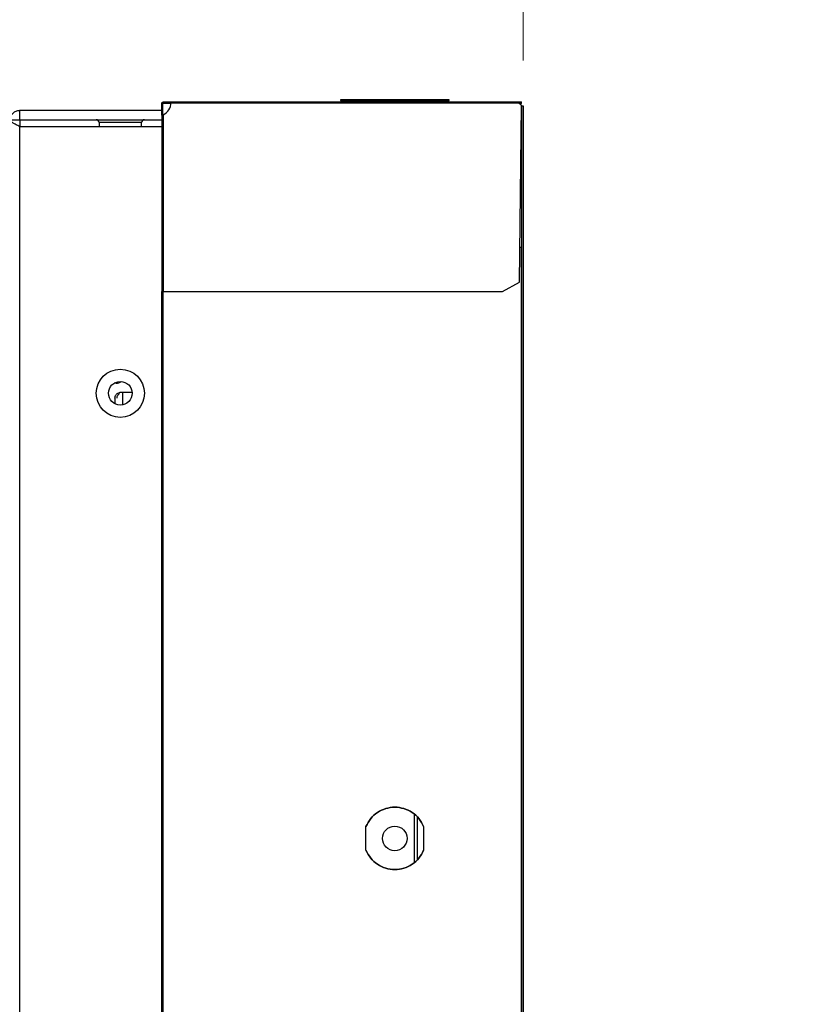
# Paper-space layout 'Sheet2' of a CAD drawing. Header units: millimetres. Extents: x 0 to 1118, y 0 to 864.
# Tile 117 of 232: x 783 to 810, y 465 to 500. Entities that reach past the tile are written whole.
import ezdxf

# ---------------------------------------------------------------- set-up
doc = ezdxf.new("R2010")
doc.units = ezdxf.units.MM
doc.styles.add('SLDTEXTSTYLE0', font='arial.ttf', dxfattribs={"width": 0.948})
doc.dimstyles.new('SLDDIMSTYLE2', dxfattribs={"dimtxt": 5.650301, "dimasz": 4.572, "dimexe": 0, "dimexo": 0.0625, "dimgap": 1.412575, "dimtad": 0, "dimtih": 1, "dimtoh": 1, "dimdec": 1, "dimlfac": 3, "dimrnd": 1e-09, "dimzin": 12, "dimdsep": 46, "dimtxsty": 'SLDTEXTSTYLE0', "dimsah": 1, "dimcen": 0.09, "dimadec": 0, "dimazin": 3, "dimtfac": 1, "dimtmove": 0, "dimatfit": 0, "dimfxl": 1, "dimfrac": 2, "dimtolj": 1, "dimtzin": 12, "dimarcsym": 0})

# ---------------------------------------------------------------- blocks, each defined once
blk = doc.blocks.new('_D_4')
at = {"color": 7, "linetype": 'Continuous', "lineweight": 0}
for p, q in [((769.262, 471.21), (769.262, 511.656)), ((800.695, 498.74), (800.695, 511.656)), ((769.262, 510.056), (759.737, 510.056)), ((800.695, 510.056), (810.22, 510.056))]:
    blk.add_line(p, q, dxfattribs=at)
for points in [[(769.262, 510.056), (764.69, 510.818), (764.69, 509.294)], [(800.695, 510.056), (805.267, 509.294), (805.267, 510.818)]]:
    blk.add_solid(points, dxfattribs=at)
at = {"color": 7, "linetype": 'Continuous', "lineweight": 0, "char_height": 5.8208, "attachment_point": 1, "style": 'SLDTEXTSTYLE0'}
for s, insert in [('94.3', (777.433, 517.559)), ('(3.71)', (774.846, 508.882))]:
    blk.add_mtext(s, dxfattribs=dict(at, insert=insert))

psp = doc.layouts.new('Sheet2')

# ---------------------------------------------------------------- linework, layer by layer
at = {"color": 7, "linetype": 'Continuous', "lineweight": 30}
for p, q in [((787.9953, 497.2763), (788.262, 497.2763)), ((787.9953, 497.2763), (787.9953, 497.2496)), ((788.262, 497.2763), (788.262, 497.2493)), ((788.262, 497.2763), (800.5286, 497.2763)), ((794.2453, 497.3556), (794.2453, 497.3289)), ((798.0786, 497.3556), (794.2453, 497.3556)), ((794.2453, 497.3289), (798.0786, 497.3289)), ((798.0786, 497.3289), (798.0786, 497.3556)), ((800.5286, 497.2763), (800.6286, 497.2763)), ((800.6286, 497.2496), (800.6286, 497.2763)), ((782.9286, 496.6496), (782.9286, 496.9829)), ((782.9286, 496.9829), (787.942, 496.9829)), ((787.942, 497.2229), (787.9686, 497.2229)), ((787.942, 497.0648), (787.942, 497.2229)), ((787.9686, 497.0648), (787.942, 497.0648)), ((787.942, 496.8107), (787.942, 497.0648)), ((787.9686, 497.0648), (787.9686, 497.2229)), ((787.9686, 496.8217), (787.9686, 497.0648)), ((787.972, 497.2029), (787.972, 496.8226)), ((788.262, 497.2496), (787.9953, 497.2496)), ((787.9953, 497.2496), (787.9953, 497.2263)), ((788.2614, 497.2263), (787.9953, 497.2263)), ((788.262, 497.2493), (800.5292, 497.2493)), ((800.6286, 497.2496), (800.5286, 497.2496)), ((800.6286, 497.1498), (800.5292, 497.2493)), ((800.5522, 497.2263), (800.6286, 497.2263)), ((800.562, 490.9165), (800.6286, 497.1498)), ((800.6286, 497.2263), (800.6286, 497.2496)), ((800.6453, 497.1396), (800.6953, 497.1396)), ((800.6453, 270.1663), (800.6453, 497.1396)), ((800.6953, 497.1396), (800.6953, 270.1663)), ((782.5953, 496.6496), (782.9286, 496.6496)), ((782.9286, 496.6496), (782.9286, 496.4139)), ((782.9286, 496.6496), (787.942, 496.6496)), ((787.942, 496.8107), (787.942, 490.5831)), ((787.9953, 496.8281), (787.9953, 490.5831)), ((782.9286, 496.4139), (787.942, 496.4139)), ((782.9286, 270.912), (782.9286, 496.4139)), ((785.7286, 496.5496), (785.7286, 496.4139)), ((787.2286, 496.4139), (787.2286, 496.5496)), ((800.6286, 492.1363), (800.575, 492.1363)), ((800.6286, 275.1696), (800.6286, 492.1363)), ((799.962, 490.5831), (800.562, 490.9165)), ((787.9486, 276.7433), (787.9486, 490.5831)), ((787.9953, 490.5831), (799.962, 490.5831)), ((787.9953, 276.7433), (787.9953, 490.5831)), ((786.3286, 487.3529), (786.2632, 487.3529)), ((786.5553, 487.0196), (786.5553, 486.5867)), ((786.8946, 487.0196), (786.5553, 487.0196)), ((786.2886, 486.8244), (786.2886, 486.6254)), ((796.862, 470.4522), (796.862, 472.1203)), ((796.962, 470.5429), (796.962, 472.0296)), ((795.1453, 470.8663), (795.1453, 471.7063)), ((797.1786, 471.7063), (797.1786, 470.8663))]:
    psp.add_line(p, q, dxfattribs=at)
at = {"color": 8, "linetype": 'Continuous', "lineweight": 30}
for p, q in [((787.2286, 496.5496), (785.7286, 496.5496)), ((786.3286, 487.3529), (786.3286, 487.385))]:
    psp.add_line(p, q, dxfattribs=at)
at = {"color": 7, "linetype": 'Continuous', "lineweight": 30}
for centre, radius in [((786.4786, 486.9963), 0.85), ((786.4786, 486.9963), 0.4167), ((796.162, 471.2863), 0.4333)]:
    psp.add_circle(centre, radius, dxfattribs=at)
for centre, radius, start, end in [((787.9953, 497.2029), 0.0233, 90, 180), ((787.7953, 497.2498), 0.4667, 295.37693, 359.93571), ((785.6286, 496.5496), 0.1, 0, 90), ((787.3286, 496.5496), 0.1, 90, 180), ((786.3286, 487.6863), 0.3333, 270, 304.38349)]:
    psp.add_arc(centre, radius, start, end, dxfattribs=at)
for points, knots in [([(787.942, 497.2229), (787.9426, 497.229), (787.9438, 497.2412), (787.9533, 497.2574), (787.9672, 497.2695), (787.9822, 497.2755), (787.9918, 497.2761), (787.9953, 497.2763)], [0, 0, 0, 0, 0.2171432, 0.4344618, 0.6527048, 0.8720483, 1, 1, 1, 1]), ([(800.5292, 497.2493), (800.5291, 497.2528), (800.529, 497.2599), (800.5289, 497.2688), (800.5288, 497.275), (800.5287, 497.2759), (800.5286, 497.2763)], [0, 0, 0, 0, 0.2500453, 0.4999577, 0.7500008, 1, 1, 1, 1]), ([(782.5953, 496.6496), (782.6003, 496.6933), (782.6103, 496.7806), (782.6874, 496.8908), (782.7976, 496.9679), (782.885, 496.9779), (782.9286, 496.9829)], [0, 0, 0, 0, 0.2499914, 0.4999957, 0.7500005, 1, 1, 1, 1]), ([(787.9686, 497.2229), (787.969, 497.2261), (787.9697, 497.2326), (787.9749, 497.2409), (787.9824, 497.2469), (787.9898, 497.2494), (787.9941, 497.2495), (787.9953, 497.2496)], [0, 0, 0, 0, 0.2259224, 0.4518933, 0.6806763, 0.9140996, 1, 1, 1, 1]), ([(782.9286, 496.4139), (782.885, 496.4335), (782.7976, 496.4728), (782.6874, 496.5317), (782.6103, 496.5907), (782.6003, 496.63), (782.5953, 496.6496)], [0, 0, 0, 0, 0.2499975, 0.4999837, 0.7499869, 1, 1, 1, 1]), ([(787.9953, 496.8281), (787.9884, 496.8265), (787.9746, 496.8233), (787.957, 496.8189), (787.9444, 496.8146), (787.9428, 496.812), (787.942, 496.8107)], [0, 0, 0, 0, 0.247385, 0.4964667, 0.7473159, 1, 1, 1, 1]), ([(787.9953, 496.8281), (787.9919, 496.8266), (787.985, 496.8234), (787.9762, 496.8189), (787.9699, 496.8146), (787.9691, 496.812), (787.9686, 496.8107)], [0, 0, 0, 0, 0.2501329, 0.4999478, 0.7500184, 1, 1, 1, 1]), ([(787.9686, 492.1363), (787.969, 492.1363), (787.9698, 492.1363), (787.976, 492.1363), (787.9848, 492.1363), (787.9918, 492.1363), (787.9953, 492.1363)], [0, 0, 0, 0, 0.2501715, 0.4999985, 0.7500157, 1, 1, 1, 1]), ([(787.942, 490.5831), (787.9428, 490.5831), (787.9444, 490.5831), (787.9567, 490.5831), (787.9743, 490.5831), (787.9883, 490.5831), (787.9953, 490.5831)], [0, 0, 0, 0, 0.250162, 0.4999767, 0.7499815, 1, 1, 1, 1]), ([(786.2886, 486.8244), (786.2906, 486.8448), (786.2946, 486.8858), (786.3255, 486.9416), (786.3696, 486.9869), (786.422, 487.0187), (786.4744, 487.0358), (786.5185, 487.0392), (786.5493, 487.0322), (786.5533, 487.0238), (786.5553, 487.0196)], [0, 0, 0, 0, 0.12499153, 0.2499972, 0.37499876, 0.49999571, 0.62500272, 0.75000302, 0.87497365, 1, 1, 1, 1]), ([(786.4475, 486.9899), (786.439, 486.9835), (786.4222, 486.9706), (786.3957, 486.9422), (786.3737, 486.9074), (786.3583, 486.8673), (786.3563, 486.8387), (786.3553, 486.8244)], [0, 0, 0, 0, 0.20001647, 0.40000317, 0.60002834, 0.80003124, 1, 1, 1, 1]), ([(795.1453, 471.7063), (795.1951, 471.8026), (795.2948, 471.9953), (795.5425, 472.2135), (795.8375, 472.3543), (796.162, 472.4022), (796.4865, 472.3543), (796.7814, 472.2135), (797.0292, 471.9953), (797.1288, 471.8026), (797.1786, 471.7063)], [0, 0, 0, 0, 0.12500018, 0.25000028, 0.37500042, 0.49999996, 0.62499963, 0.74999966, 0.87499976, 1, 1, 1, 1]), ([(797.1786, 471.7063), (797.1288, 471.8026), (797.0292, 471.9953), (796.7814, 472.2135), (796.4865, 472.3543), (796.162, 472.4022), (795.8375, 472.3543), (795.5425, 472.2135), (795.2948, 471.9953), (795.1951, 471.8026), (795.1453, 471.7063)], [0, 0, 0, 0, 0.1250002, 0.2500003, 0.3750004, 0.5, 0.6249996, 0.7499997, 0.8749998, 1, 1, 1, 1]), ([(797.1786, 470.8663), (797.1288, 470.7699), (797.0292, 470.5772), (796.7814, 470.359), (796.4865, 470.2182), (796.162, 470.1703), (795.8375, 470.2182), (795.5425, 470.359), (795.2948, 470.5772), (795.1951, 470.7699), (795.1453, 470.8663)], [0, 0, 0, 0, 0.1250005, 0.2500009, 0.3749995, 0.5, 0.6250004, 0.7499992, 0.8749995, 1, 1, 1, 1]), ([(795.1453, 470.8663), (795.1951, 470.7699), (795.2948, 470.5772), (795.5425, 470.359), (795.8375, 470.2182), (796.162, 470.1703), (796.4865, 470.2182), (796.7814, 470.359), (797.0292, 470.5772), (797.1288, 470.7699), (797.1786, 470.8663)], [0, 0, 0, 0, 0.1250005, 0.2500008, 0.3749996, 0.5, 0.6250005, 0.7499991, 0.8749995, 1, 1, 1, 1])]:
    psp.add_open_spline(points, degree=3, knots=knots, dxfattribs=at)

# ---------------------------------------------------------------- dimensions: what is measured, and where the dimension line sits
at = {"color": 7, "linetype": 'Continuous', "lineweight": 0}
dim = psp.add_linear_dim(base=(769.262, 510.0556), p1=(800.6953, 497.1396), p2=(769.262, 469.6096), text='<>\\P(3.71)', dimstyle='SLDDIMSTYLE2', dxfattribs=at)
dim.commit()
dim.dimension.update_dxf_attribs({"geometry": '_D_4', "text_midpoint": (784.9786, 510.0556), "dimtype": 160})

doc.saveas('drawing.dxf')
